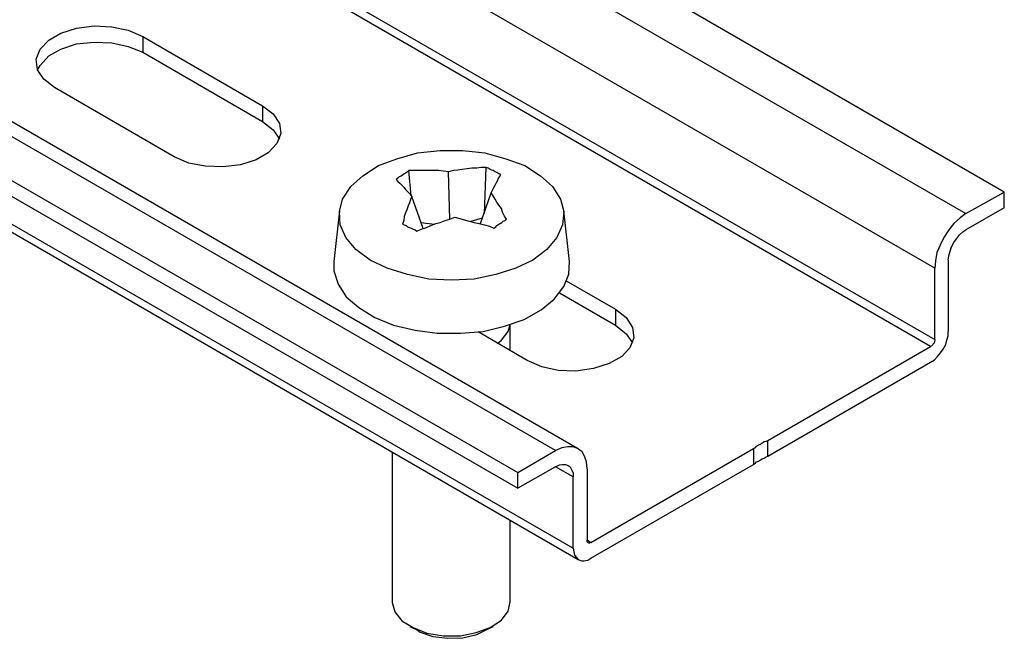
# Model space of a CAD drawing. Header units: millimetres. Extents: x 83 to 342, y -217 to -63.
# Tile 33 of 43: x 304 to 342, y -211 to -186. Entities that reach past the tile are written whole.
import ezdxf

# ---------------------------------------------------------------- set-up
doc = ezdxf.new("R2010")
doc.units = ezdxf.units.MM
doc.header["$MEASUREMENT"] = 0
doc.layers.add('Capa 1', color=7, linetype='Continuous', lineweight=0)

msp = doc.modelspace()

# ---------------------------------------------------------------- linework, layer by layer
at = {"layer": 'Capa 1', "color": 18, "lineweight": 25, "true_color": 0x010101}
for points in [[(283.195, -187.614), (283.195, -187.614), (321.397, -165.537), (321.397, -165.537)], [(321.471, -165.636), (321.471, -165.636), (283.244, -187.688), (283.244, -187.688)], [(283.244, -190.257), (283.244, -190.257), (321.471, -168.18), (321.471, -168.18)], [(283.22, -190.281), (283.22, -190.281), (321.447, -168.229), (321.447, -168.229)], [(283.195, -190.899), (283.195, -190.899), (321.422, -168.846), (321.422, -168.846)], [(321.471, -168.921), (321.471, -168.921), (283.244, -190.997), (283.244, -190.997)], [(283.244, -193.442), (283.244, -193.442), (321.471, -171.39), (321.471, -171.39)], [(282.923, -194.158), (282.923, -194.158), (321.15, -172.081), (321.15, -172.081)], [(342.486, -193.022), (342.486, -193.022), (314.113, -176.625), (314.113, -176.625)], [(312.853, -177.638), (312.853, -177.638), (340.98, -193.862), (340.98, -193.862)], [(339.77, -196.01), (339.77, -196.01), (309.742, -178.675), (309.742, -178.675)], [(307.322, -180.082), (307.322, -180.082), (339.77, -198.801), (339.77, -198.801)], [(339.597, -199.072), (339.597, -199.072), (307.025, -180.255), (307.025, -180.255)], [(325.768, -203.073), (325.768, -203.073), (297.147, -186.552), (297.147, -186.552)], [(324.904, -203.147), (324.904, -203.147), (296.654, -186.849), (296.654, -186.849)], [(308.729, -186.923), (308.729, -186.923), (313.421, -189.639), (313.421, -189.639)], [(308.729, -186.923), (308.729, -186.923), (308.729, -187.54), (308.729, -187.54)], [(295.197, -187.738), (295.197, -187.738), (323.422, -204.011), (323.422, -204.011)], [(308.729, -187.54), (308.729, -187.54), (313.421, -190.257), (313.421, -190.257)], [(295.122, -188.306), (295.122, -188.306), (323.422, -204.629), (323.422, -204.629)], [(309.964, -191.639), (309.964, -191.639), (305.272, -188.923), (305.272, -188.923)], [(295.468, -189.59), (295.468, -189.59), (325.595, -206.975), (325.595, -206.975)], [(313.421, -189.639), (313.421, -189.639), (313.421, -190.257), (313.421, -190.257)], [(295.32, -189.812), (295.32, -189.812), (325.793, -207.419), (325.793, -207.419)], [(322.114, -193.862), (322.114, -193.862), (322.188, -192.059), (322.188, -192.059)], [(319.249, -193.17), (319.249, -193.17), (319.15, -192.183), (319.15, -192.183)], [(320.755, -194.084), (320.755, -194.084), (320.706, -192.232), (320.706, -192.232)], [(319.718, -194.455), (319.718, -194.455), (319.274, -193.195), (319.274, -193.195)], [(321.965, -194.257), (321.965, -194.257), (322.385, -193.047), (322.385, -193.047)], [(340.98, -193.862), (340.98, -193.862), (342.486, -193.022), (342.486, -193.022)], [(342.486, -193.64), (342.486, -193.64), (342.486, -193.022), (342.486, -193.022)], [(342.486, -193.64), (342.486, -193.64), (340.98, -194.504), (340.98, -194.504)], [(316.434, -193.763), (316.434, -193.763), (316.212, -195.739), (316.212, -195.739)], [(321.595, -194.158), (321.595, -194.158), (322.039, -194.035), (322.039, -194.035)], [(325.447, -195.739), (325.447, -195.739), (325.225, -193.763), (325.225, -193.763)], [(319.619, -194.208), (319.619, -194.208), (320.163, -194.282), (320.163, -194.282)], [(340.289, -195.689), (340.289, -195.689), (340.289, -198.48), (340.289, -198.48)], [(339.77, -198.801), (339.77, -198.801), (339.77, -196.01), (339.77, -196.01)], [(325.324, -196.504), (325.324, -196.504), (327.25, -197.615), (327.25, -197.615)], [(325.052, -196.973), (325.052, -196.973), (327.25, -198.233), (327.25, -198.233)], [(327.25, -197.615), (327.25, -197.615), (327.25, -198.233), (327.25, -198.233)], [(323.126, -199.245), (323.126, -199.245), (323.126, -198.208), (323.126, -198.208)], [(323.793, -199.616), (323.793, -199.616), (321.867, -198.504), (321.867, -198.504)], [(333.226, -202.752), (333.226, -202.752), (339.597, -199.072), (339.597, -199.072)], [(333.226, -203.369), (333.226, -203.369), (339.597, -199.69), (339.597, -199.69)], [(333.226, -203.369), (333.226, -203.369), (333.226, -202.752), (333.226, -202.752)], [(318.508, -203.221), (318.508, -203.221), (318.508, -209.074), (318.508, -209.074)], [(323.422, -204.011), (323.422, -204.011), (324.904, -203.147), (324.904, -203.147)], [(326.287, -206.752), (326.287, -206.752), (332.658, -203.073), (332.658, -203.073)], [(332.658, -203.073), (332.658, -203.073), (332.658, -203.69), (332.658, -203.69)], [(326.287, -207.37), (326.287, -207.37), (332.658, -203.69), (332.658, -203.69)], [(324.904, -203.789), (324.904, -203.789), (323.422, -204.629), (323.422, -204.629)], [(323.422, -204.629), (323.422, -204.629), (323.422, -204.011), (323.422, -204.011)], [(325.595, -204.184), (325.595, -204.184), (324.904, -203.789), (324.904, -203.789)], [(326.139, -203.863), (326.139, -203.863), (326.139, -206.654), (326.139, -206.654)], [(325.595, -206.975), (325.595, -206.975), (325.595, -204.184), (325.595, -204.184)], [(323.126, -209.074), (323.126, -209.074), (323.126, -205.888), (323.126, -205.888)], [(326.139, -206.654), (326.139, -206.654), (326.287, -206.752), (326.287, -206.752)], [(319.2, -210.037), (319.2, -210.037), (319.496, -210.185), (319.496, -210.185)], [(322.163, -210.185), (322.163, -210.185), (322.459, -210.037), (322.459, -210.037)]]:
    msp.add_open_spline(points, degree=3, dxfattribs=at)
for points, knots in [([(305.272, -188.923), (305.272, -188.923), (304.852, -188.602), (304.852, -188.602), (304.852, -188.602), (304.605, -188.232), (304.605, -188.232), (304.605, -188.232), (304.556, -187.812), (304.556, -187.812), (304.556, -187.812), (304.704, -187.417), (304.704, -187.417), (304.704, -187.417), (305.05, -187.071), (305.05, -187.071), (305.05, -187.071), (305.519, -186.799), (305.519, -186.799), (305.519, -186.799), (306.136, -186.602), (306.136, -186.602), (306.136, -186.602), (306.828, -186.503), (306.828, -186.503), (306.828, -186.503), (307.519, -186.552), (307.519, -186.552), (307.519, -186.552), (308.161, -186.676), (308.161, -186.676), (308.161, -186.676), (308.729, -186.923), (308.729, -186.923)], [0, 0, 0, 0, 1, 1, 1, 2, 2, 2, 3, 3, 3, 4, 4, 4, 5, 5, 5, 6, 6, 6, 7, 7, 7, 8, 8, 8, 9, 9, 9, 10, 10, 10, 11, 11, 11, 11]), ([(304.605, -188.232), (304.605, -188.232), (304.704, -188.059), (304.704, -188.059), (304.704, -188.059), (305.05, -187.688), (305.05, -187.688), (305.05, -187.688), (305.519, -187.417), (305.519, -187.417), (305.519, -187.417), (306.136, -187.219), (306.136, -187.219), (306.136, -187.219), (306.828, -187.145), (306.828, -187.145), (306.828, -187.145), (307.519, -187.17), (307.519, -187.17), (307.519, -187.17), (308.161, -187.318), (308.161, -187.318), (308.161, -187.318), (308.729, -187.54), (308.729, -187.54)], [0, 0, 0, 0, 1, 1, 1, 2, 2, 2, 3, 3, 3, 4, 4, 4, 5, 5, 5, 6, 6, 6, 7, 7, 7, 8, 8, 8, 8]), ([(313.421, -189.639), (313.421, -189.639), (313.841, -189.96), (313.841, -189.96), (313.841, -189.96), (314.088, -190.331), (314.088, -190.331), (314.088, -190.331), (314.137, -190.726), (314.137, -190.726), (314.137, -190.726), (313.989, -191.121), (313.989, -191.121), (313.989, -191.121), (313.643, -191.491), (313.643, -191.491), (313.643, -191.491), (313.174, -191.763), (313.174, -191.763), (313.174, -191.763), (312.557, -191.96), (312.557, -191.96), (312.557, -191.96), (311.865, -192.035), (311.865, -192.035), (311.865, -192.035), (311.174, -192.01), (311.174, -192.01), (311.174, -192.01), (310.532, -191.886), (310.532, -191.886), (310.532, -191.886), (309.964, -191.639), (309.964, -191.639)], [0, 0, 0, 0, 1, 1, 1, 2, 2, 2, 3, 3, 3, 4, 4, 4, 5, 5, 5, 6, 6, 6, 7, 7, 7, 8, 8, 8, 9, 9, 9, 10, 10, 10, 11, 11, 11, 11]), ([(313.421, -190.257), (313.421, -190.257), (313.841, -190.578), (313.841, -190.578), (313.841, -190.578), (314.088, -190.948), (314.088, -190.948)], [0, 0, 0, 0, 1, 1, 1, 2, 2, 2, 2]), ([(323.694, -191.985), (323.694, -191.985), (322.953, -191.714), (322.953, -191.714), (322.953, -191.714), (322.138, -191.491), (322.138, -191.491), (322.138, -191.491), (321.274, -191.393), (321.274, -191.393), (321.274, -191.393), (320.385, -191.393), (320.385, -191.393), (320.385, -191.393), (319.496, -191.491), (319.496, -191.491), (319.496, -191.491), (318.681, -191.714), (318.681, -191.714), (318.681, -191.714), (317.965, -191.985), (317.965, -191.985), (317.965, -191.985), (317.347, -192.38), (317.347, -192.38), (317.347, -192.38), (316.878, -192.8), (316.878, -192.8), (316.878, -192.8), (316.557, -193.294), (316.557, -193.294), (316.557, -193.294), (316.434, -193.788), (316.434, -193.788), (316.434, -193.788), (316.458, -194.306), (316.458, -194.306), (316.458, -194.306), (316.681, -194.8), (316.681, -194.8), (316.681, -194.8), (317.076, -195.27), (317.076, -195.27), (317.076, -195.27), (317.644, -195.689), (317.644, -195.689), (317.644, -195.689), (318.311, -196.01), (318.311, -196.01), (318.311, -196.01), (319.101, -196.257), (319.101, -196.257), (319.101, -196.257), (319.94, -196.43), (319.94, -196.43), (319.94, -196.43), (320.829, -196.48), (320.829, -196.48), (320.829, -196.48), (321.718, -196.43), (321.718, -196.43), (321.718, -196.43), (322.558, -196.257), (322.558, -196.257), (322.558, -196.257), (323.348, -196.01), (323.348, -196.01), (323.348, -196.01), (324.015, -195.689), (324.015, -195.689), (324.015, -195.689), (324.558, -195.27), (324.558, -195.27), (324.558, -195.27), (324.953, -194.8), (324.953, -194.8), (324.953, -194.8), (325.176, -194.306), (325.176, -194.306), (325.176, -194.306), (325.225, -193.788), (325.225, -193.788), (325.225, -193.788), (325.102, -193.294), (325.102, -193.294), (325.102, -193.294), (324.781, -192.8), (324.781, -192.8), (324.781, -192.8), (324.311, -192.38), (324.311, -192.38), (324.311, -192.38), (323.694, -191.985), (323.694, -191.985)], [0, 0, 0, 0, 1, 1, 1, 2, 2, 2, 3, 3, 3, 4, 4, 4, 5, 5, 5, 6, 6, 6, 7, 7, 7, 8, 8, 8, 9, 9, 9, 10, 10, 10, 11, 11, 11, 12, 12, 12, 13, 13, 13, 14, 14, 14, 15, 15, 15, 16, 16, 16, 17, 17, 17, 18, 18, 18, 19, 19, 19, 20, 20, 20, 21, 21, 21, 22, 22, 22, 23, 23, 23, 24, 24, 24, 25, 25, 25, 26, 26, 26, 27, 27, 27, 28, 28, 28, 29, 29, 29, 30, 30, 30, 31, 31, 31, 31]), ([(322.188, -192.059), (322.188, -192.059), (321.99, -192.059), (321.99, -192.059), (321.99, -192.059), (321.817, -192.084), (321.817, -192.084), (321.817, -192.084), (321.62, -192.084), (321.62, -192.084), (321.62, -192.084), (321.447, -192.109), (321.447, -192.109), (321.447, -192.109), (321.249, -192.133), (321.249, -192.133), (321.249, -192.133), (321.076, -192.158), (321.076, -192.158), (321.076, -192.158), (320.903, -192.183), (320.903, -192.183), (320.903, -192.183), (320.706, -192.232), (320.706, -192.232)], [0, 0, 0, 0, 1, 1, 1, 2, 2, 2, 3, 3, 3, 4, 4, 4, 5, 5, 5, 6, 6, 6, 7, 7, 7, 8, 8, 8, 8]), ([(322.756, -192.331), (322.756, -192.331), (322.681, -192.306), (322.681, -192.306), (322.681, -192.306), (322.607, -192.257), (322.607, -192.257), (322.607, -192.257), (322.533, -192.232), (322.533, -192.232), (322.533, -192.232), (322.459, -192.183), (322.459, -192.183), (322.459, -192.183), (322.41, -192.158), (322.41, -192.158), (322.41, -192.158), (322.336, -192.133), (322.336, -192.133), (322.336, -192.133), (322.262, -192.084), (322.262, -192.084), (322.262, -192.084), (322.188, -192.059), (322.188, -192.059)], [0, 0, 0, 0, 1, 1, 1, 2, 2, 2, 3, 3, 3, 4, 4, 4, 5, 5, 5, 6, 6, 6, 7, 7, 7, 8, 8, 8, 8]), ([(319.15, -192.183), (319.15, -192.183), (319.101, -192.232), (319.101, -192.232), (319.101, -192.232), (319.027, -192.281), (319.027, -192.281), (319.027, -192.281), (318.977, -192.306), (318.977, -192.306), (318.977, -192.306), (318.903, -192.356), (318.903, -192.356), (318.903, -192.356), (318.854, -192.405), (318.854, -192.405), (318.854, -192.405), (318.78, -192.43), (318.78, -192.43), (318.78, -192.43), (318.73, -192.479), (318.73, -192.479), (318.73, -192.479), (318.656, -192.528), (318.656, -192.528)], [0, 0, 0, 0, 1, 1, 1, 2, 2, 2, 3, 3, 3, 4, 4, 4, 5, 5, 5, 6, 6, 6, 7, 7, 7, 8, 8, 8, 8]), ([(320.706, -192.232), (320.706, -192.232), (320.508, -192.207), (320.508, -192.207), (320.508, -192.207), (320.311, -192.183), (320.311, -192.183), (320.311, -192.183), (320.113, -192.183), (320.113, -192.183), (320.113, -192.183), (319.94, -192.183), (319.94, -192.183), (319.94, -192.183), (319.743, -192.183), (319.743, -192.183), (319.743, -192.183), (319.545, -192.183), (319.545, -192.183), (319.545, -192.183), (319.348, -192.183), (319.348, -192.183), (319.348, -192.183), (319.15, -192.183), (319.15, -192.183)], [0, 0, 0, 0, 1, 1, 1, 2, 2, 2, 3, 3, 3, 4, 4, 4, 5, 5, 5, 6, 6, 6, 7, 7, 7, 8, 8, 8, 8]), ([(322.385, -193.047), (322.385, -193.047), (322.435, -192.948), (322.435, -192.948), (322.435, -192.948), (322.484, -192.849), (322.484, -192.849), (322.484, -192.849), (322.533, -192.751), (322.533, -192.751), (322.533, -192.751), (322.583, -192.677), (322.583, -192.677), (322.583, -192.677), (322.632, -192.578), (322.632, -192.578), (322.632, -192.578), (322.657, -192.504), (322.657, -192.504), (322.657, -192.504), (322.706, -192.43), (322.706, -192.43), (322.706, -192.43), (322.756, -192.331), (322.756, -192.331)], [0, 0, 0, 0, 1, 1, 1, 2, 2, 2, 3, 3, 3, 4, 4, 4, 5, 5, 5, 6, 6, 6, 7, 7, 7, 8, 8, 8, 8]), ([(318.656, -192.528), (318.656, -192.528), (318.73, -192.603), (318.73, -192.603), (318.73, -192.603), (318.804, -192.677), (318.804, -192.677), (318.804, -192.677), (318.879, -192.751), (318.879, -192.751), (318.879, -192.751), (318.953, -192.825), (318.953, -192.825), (318.953, -192.825), (319.027, -192.924), (319.027, -192.924), (319.027, -192.924), (319.101, -192.998), (319.101, -192.998), (319.101, -192.998), (319.2, -193.096), (319.2, -193.096), (319.2, -193.096), (319.274, -193.195), (319.274, -193.195)], [0, 0, 0, 0, 1, 1, 1, 2, 2, 2, 3, 3, 3, 4, 4, 4, 5, 5, 5, 6, 6, 6, 7, 7, 7, 8, 8, 8, 8]), ([(319.274, -193.195), (319.274, -193.195), (319.224, -193.319), (319.224, -193.319), (319.224, -193.319), (319.175, -193.442), (319.175, -193.442), (319.175, -193.442), (319.125, -193.566), (319.125, -193.566), (319.125, -193.566), (319.076, -193.714), (319.076, -193.714), (319.076, -193.714), (319.027, -193.837), (319.027, -193.837), (319.027, -193.837), (318.977, -193.985), (318.977, -193.985), (318.977, -193.985), (318.953, -194.134), (318.953, -194.134), (318.953, -194.134), (318.903, -194.282), (318.903, -194.282)], [0, 0, 0, 0, 1, 1, 1, 2, 2, 2, 3, 3, 3, 4, 4, 4, 5, 5, 5, 6, 6, 6, 7, 7, 7, 8, 8, 8, 8]), ([(322.978, -194.084), (322.978, -194.084), (322.904, -193.961), (322.904, -193.961), (322.904, -193.961), (322.83, -193.813), (322.83, -193.813), (322.83, -193.813), (322.78, -193.664), (322.78, -193.664), (322.78, -193.664), (322.681, -193.541), (322.681, -193.541), (322.681, -193.541), (322.607, -193.417), (322.607, -193.417), (322.607, -193.417), (322.533, -193.294), (322.533, -193.294), (322.533, -193.294), (322.459, -193.17), (322.459, -193.17), (322.459, -193.17), (322.385, -193.047), (322.385, -193.047)], [0, 0, 0, 0, 1, 1, 1, 2, 2, 2, 3, 3, 3, 4, 4, 4, 5, 5, 5, 6, 6, 6, 7, 7, 7, 8, 8, 8, 8]), ([(319.471, -194.553), (319.471, -194.553), (319.644, -194.479), (319.644, -194.479), (319.644, -194.479), (319.842, -194.405), (319.842, -194.405), (319.842, -194.405), (320.014, -194.331), (320.014, -194.331), (320.014, -194.331), (320.212, -194.257), (320.212, -194.257), (320.212, -194.257), (320.385, -194.208), (320.385, -194.208), (320.385, -194.208), (320.582, -194.134), (320.582, -194.134), (320.582, -194.134), (320.755, -194.084), (320.755, -194.084), (320.755, -194.084), (320.953, -194.01), (320.953, -194.01)], [0, 0, 0, 0, 1, 1, 1, 2, 2, 2, 3, 3, 3, 4, 4, 4, 5, 5, 5, 6, 6, 6, 7, 7, 7, 8, 8, 8, 8]), ([(320.953, -194.01), (320.953, -194.01), (321.15, -194.059), (321.15, -194.059), (321.15, -194.059), (321.323, -194.109), (321.323, -194.109), (321.323, -194.109), (321.521, -194.158), (321.521, -194.158), (321.521, -194.158), (321.718, -194.208), (321.718, -194.208), (321.718, -194.208), (321.916, -194.257), (321.916, -194.257), (321.916, -194.257), (322.114, -194.306), (322.114, -194.306), (322.114, -194.306), (322.311, -194.356), (322.311, -194.356), (322.311, -194.356), (322.484, -194.43), (322.484, -194.43)], [0, 0, 0, 0, 1, 1, 1, 2, 2, 2, 3, 3, 3, 4, 4, 4, 5, 5, 5, 6, 6, 6, 7, 7, 7, 8, 8, 8, 8]), ([(340.98, -193.862), (340.98, -193.862), (340.758, -194.035), (340.758, -194.035), (340.758, -194.035), (340.511, -194.257), (340.511, -194.257), (340.511, -194.257), (340.313, -194.504), (340.313, -194.504), (340.313, -194.504), (340.116, -194.8), (340.116, -194.8), (340.116, -194.8), (339.968, -195.097), (339.968, -195.097), (339.968, -195.097), (339.844, -195.393), (339.844, -195.393), (339.844, -195.393), (339.795, -195.714), (339.795, -195.714), (339.795, -195.714), (339.77, -196.01), (339.77, -196.01)], [0, 0, 0, 0, 1, 1, 1, 2, 2, 2, 3, 3, 3, 4, 4, 4, 5, 5, 5, 6, 6, 6, 7, 7, 7, 8, 8, 8, 8]), ([(318.903, -194.282), (318.903, -194.282), (318.977, -194.306), (318.977, -194.306), (318.977, -194.306), (319.051, -194.331), (319.051, -194.331), (319.051, -194.331), (319.101, -194.381), (319.101, -194.381), (319.101, -194.381), (319.175, -194.405), (319.175, -194.405), (319.175, -194.405), (319.249, -194.43), (319.249, -194.43), (319.249, -194.43), (319.323, -194.479), (319.323, -194.479), (319.323, -194.479), (319.397, -194.504), (319.397, -194.504), (319.397, -194.504), (319.471, -194.553), (319.471, -194.553)], [0, 0, 0, 0, 1, 1, 1, 2, 2, 2, 3, 3, 3, 4, 4, 4, 5, 5, 5, 6, 6, 6, 7, 7, 7, 8, 8, 8, 8]), ([(322.484, -194.43), (322.484, -194.43), (322.558, -194.381), (322.558, -194.381), (322.558, -194.381), (322.607, -194.331), (322.607, -194.331), (322.607, -194.331), (322.681, -194.282), (322.681, -194.282), (322.681, -194.282), (322.731, -194.257), (322.731, -194.257), (322.731, -194.257), (322.805, -194.208), (322.805, -194.208), (322.805, -194.208), (322.854, -194.158), (322.854, -194.158), (322.854, -194.158), (322.928, -194.134), (322.928, -194.134), (322.928, -194.134), (322.978, -194.084), (322.978, -194.084)], [0, 0, 0, 0, 1, 1, 1, 2, 2, 2, 3, 3, 3, 4, 4, 4, 5, 5, 5, 6, 6, 6, 7, 7, 7, 8, 8, 8, 8]), ([(340.289, -195.689), (340.289, -195.689), (340.313, -195.516), (340.313, -195.516), (340.313, -195.516), (340.363, -195.344), (340.363, -195.344), (340.363, -195.344), (340.412, -195.171), (340.412, -195.171), (340.412, -195.171), (340.511, -194.998), (340.511, -194.998), (340.511, -194.998), (340.61, -194.85), (340.61, -194.85), (340.61, -194.85), (340.733, -194.702), (340.733, -194.702), (340.733, -194.702), (340.857, -194.578), (340.857, -194.578), (340.857, -194.578), (340.98, -194.504), (340.98, -194.504)], [0, 0, 0, 0, 1, 1, 1, 2, 2, 2, 3, 3, 3, 4, 4, 4, 5, 5, 5, 6, 6, 6, 7, 7, 7, 8, 8, 8, 8]), ([(316.212, -195.739), (316.212, -195.739), (316.212, -196.109), (316.212, -196.109), (316.212, -196.109), (316.384, -196.628), (316.384, -196.628), (316.384, -196.628), (316.705, -197.122), (316.705, -197.122), (316.705, -197.122), (317.199, -197.541), (317.199, -197.541), (317.199, -197.541), (317.817, -197.937), (317.817, -197.937), (317.817, -197.937), (318.558, -198.233), (318.558, -198.233), (318.558, -198.233), (319.397, -198.43), (319.397, -198.43), (319.397, -198.43), (320.261, -198.554), (320.261, -198.554), (320.261, -198.554), (321.175, -198.554), (321.175, -198.554), (321.175, -198.554), (322.064, -198.48), (322.064, -198.48), (322.064, -198.48), (322.904, -198.282), (322.904, -198.282), (322.904, -198.282), (323.669, -198.011), (323.669, -198.011), (323.669, -198.011), (324.336, -197.64), (324.336, -197.64), (324.336, -197.64), (324.855, -197.22), (324.855, -197.22), (324.855, -197.22), (325.225, -196.726), (325.225, -196.726), (325.225, -196.726), (325.423, -196.233), (325.423, -196.233), (325.423, -196.233), (325.447, -195.739), (325.447, -195.739)], [0, 0, 0, 0, 1, 1, 1, 2, 2, 2, 3, 3, 3, 4, 4, 4, 5, 5, 5, 6, 6, 6, 7, 7, 7, 8, 8, 8, 9, 9, 9, 10, 10, 10, 11, 11, 11, 12, 12, 12, 13, 13, 13, 14, 14, 14, 15, 15, 15, 16, 16, 16, 17, 17, 17, 17]), ([(327.25, -197.615), (327.25, -197.615), (327.67, -197.937), (327.67, -197.937), (327.67, -197.937), (327.917, -198.332), (327.917, -198.332), (327.917, -198.332), (327.966, -198.727), (327.966, -198.727), (327.966, -198.727), (327.818, -199.122), (327.818, -199.122), (327.818, -199.122), (327.497, -199.468), (327.497, -199.468), (327.497, -199.468), (327.003, -199.739), (327.003, -199.739), (327.003, -199.739), (326.386, -199.937), (326.386, -199.937), (326.386, -199.937), (325.694, -200.036), (325.694, -200.036), (325.694, -200.036), (325.003, -200.011), (325.003, -200.011), (325.003, -200.011), (324.361, -199.863), (324.361, -199.863), (324.361, -199.863), (323.793, -199.616), (323.793, -199.616)], [0, 0, 0, 0, 1, 1, 1, 2, 2, 2, 3, 3, 3, 4, 4, 4, 5, 5, 5, 6, 6, 6, 7, 7, 7, 8, 8, 8, 9, 9, 9, 10, 10, 10, 11, 11, 11, 11]), ([(322.632, -198.949), (322.632, -198.949), (322.78, -198.826), (322.78, -198.826), (322.78, -198.826), (323.052, -198.48), (323.052, -198.48), (323.052, -198.48), (323.126, -198.208), (323.126, -198.208)], [0, 0, 0, 0, 1, 1, 1, 2, 2, 2, 3, 3, 3, 3]), ([(327.25, -198.233), (327.25, -198.233), (327.67, -198.579), (327.67, -198.579), (327.67, -198.579), (327.917, -198.924), (327.917, -198.924)], [0, 0, 0, 0, 1, 1, 1, 2, 2, 2, 2]), ([(339.597, -199.69), (339.597, -199.69), (339.745, -199.591), (339.745, -199.591), (339.745, -199.591), (339.869, -199.468), (339.869, -199.468), (339.869, -199.468), (339.992, -199.319), (339.992, -199.319), (339.992, -199.319), (340.091, -199.171), (340.091, -199.171), (340.091, -199.171), (340.19, -198.998), (340.19, -198.998), (340.19, -198.998), (340.239, -198.826), (340.239, -198.826), (340.239, -198.826), (340.289, -198.653), (340.289, -198.653), (340.289, -198.653), (340.289, -198.48), (340.289, -198.48)], [0, 0, 0, 0, 1, 1, 1, 2, 2, 2, 3, 3, 3, 4, 4, 4, 5, 5, 5, 6, 6, 6, 7, 7, 7, 8, 8, 8, 8]), ([(339.77, -198.801), (339.77, -198.801), (339.77, -198.826), (339.77, -198.826), (339.77, -198.826), (339.745, -198.875), (339.745, -198.875), (339.745, -198.875), (339.745, -198.9), (339.745, -198.9), (339.745, -198.9), (339.721, -198.949), (339.721, -198.949), (339.721, -198.949), (339.696, -198.974), (339.696, -198.974), (339.696, -198.974), (339.671, -199.023), (339.671, -199.023), (339.671, -199.023), (339.647, -199.048), (339.647, -199.048), (339.647, -199.048), (339.597, -199.072), (339.597, -199.072)], [0, 0, 0, 0, 1, 1, 1, 2, 2, 2, 3, 3, 3, 4, 4, 4, 5, 5, 5, 6, 6, 6, 7, 7, 7, 8, 8, 8, 8]), ([(332.658, -203.073), (332.658, -203.073), (332.732, -203.024), (332.732, -203.024), (332.732, -203.024), (332.781, -202.974), (332.781, -202.974), (332.781, -202.974), (332.856, -202.925), (332.856, -202.925), (332.856, -202.925), (332.93, -202.9), (332.93, -202.9), (332.93, -202.9), (333.004, -202.851), (333.004, -202.851), (333.004, -202.851), (333.078, -202.801), (333.078, -202.801), (333.078, -202.801), (333.152, -202.777), (333.152, -202.777), (333.152, -202.777), (333.226, -202.752), (333.226, -202.752)], [0, 0, 0, 0, 1, 1, 1, 2, 2, 2, 3, 3, 3, 4, 4, 4, 5, 5, 5, 6, 6, 6, 7, 7, 7, 8, 8, 8, 8]), ([(326.139, -203.863), (326.139, -203.863), (326.114, -203.592), (326.114, -203.592), (326.114, -203.592), (326.04, -203.369), (326.04, -203.369), (326.04, -203.369), (325.941, -203.196), (325.941, -203.196), (325.941, -203.196), (325.768, -203.073), (325.768, -203.073), (325.768, -203.073), (325.595, -202.999), (325.595, -202.999), (325.595, -202.999), (325.373, -202.999), (325.373, -202.999), (325.373, -202.999), (325.151, -203.048), (325.151, -203.048), (325.151, -203.048), (324.904, -203.147), (324.904, -203.147)], [0, 0, 0, 0, 1, 1, 1, 2, 2, 2, 3, 3, 3, 4, 4, 4, 5, 5, 5, 6, 6, 6, 7, 7, 7, 8, 8, 8, 8]), ([(324.904, -203.789), (324.904, -203.789), (325.052, -203.715), (325.052, -203.715), (325.052, -203.715), (325.176, -203.69), (325.176, -203.69), (325.176, -203.69), (325.299, -203.69), (325.299, -203.69), (325.299, -203.69), (325.398, -203.74), (325.398, -203.74), (325.398, -203.74), (325.472, -203.789), (325.472, -203.789), (325.472, -203.789), (325.546, -203.913), (325.546, -203.913), (325.546, -203.913), (325.595, -204.036), (325.595, -204.036), (325.595, -204.036), (325.595, -204.184), (325.595, -204.184)], [0, 0, 0, 0, 1, 1, 1, 2, 2, 2, 3, 3, 3, 4, 4, 4, 5, 5, 5, 6, 6, 6, 7, 7, 7, 8, 8, 8, 8]), ([(332.658, -203.69), (332.658, -203.69), (332.732, -203.641), (332.732, -203.641), (332.732, -203.641), (332.781, -203.592), (332.781, -203.592), (332.781, -203.592), (332.856, -203.567), (332.856, -203.567), (332.856, -203.567), (332.93, -203.517), (332.93, -203.517), (332.93, -203.517), (333.004, -203.468), (333.004, -203.468), (333.004, -203.468), (333.078, -203.443), (333.078, -203.443), (333.078, -203.443), (333.152, -203.394), (333.152, -203.394), (333.152, -203.394), (333.226, -203.369), (333.226, -203.369)], [0, 0, 0, 0, 1, 1, 1, 2, 2, 2, 3, 3, 3, 4, 4, 4, 5, 5, 5, 6, 6, 6, 7, 7, 7, 8, 8, 8, 8]), ([(326.287, -206.752), (326.287, -206.752), (326.262, -206.752), (326.262, -206.752), (326.262, -206.752), (326.237, -206.777), (326.237, -206.777), (326.237, -206.777), (326.213, -206.777), (326.213, -206.777), (326.213, -206.777), (326.188, -206.752), (326.188, -206.752), (326.188, -206.752), (326.163, -206.752), (326.163, -206.752), (326.163, -206.752), (326.139, -206.728), (326.139, -206.728), (326.139, -206.728), (326.139, -206.703), (326.139, -206.703), (326.139, -206.703), (326.139, -206.654), (326.139, -206.654)], [0, 0, 0, 0, 1, 1, 1, 2, 2, 2, 3, 3, 3, 4, 4, 4, 5, 5, 5, 6, 6, 6, 7, 7, 7, 8, 8, 8, 8]), ([(325.595, -206.975), (325.595, -206.975), (325.62, -207.123), (325.62, -207.123), (325.62, -207.123), (325.645, -207.246), (325.645, -207.246), (325.645, -207.246), (325.719, -207.345), (325.719, -207.345), (325.719, -207.345), (325.793, -207.419), (325.793, -207.419), (325.793, -207.419), (325.916, -207.469), (325.916, -207.469), (325.916, -207.469), (326.015, -207.469), (326.015, -207.469), (326.015, -207.469), (326.163, -207.444), (326.163, -207.444), (326.163, -207.444), (326.287, -207.37), (326.287, -207.37)], [0, 0, 0, 0, 1, 1, 1, 2, 2, 2, 3, 3, 3, 4, 4, 4, 5, 5, 5, 6, 6, 6, 7, 7, 7, 8, 8, 8, 8]), ([(318.508, -209.074), (318.508, -209.074), (318.508, -209.098), (318.508, -209.098), (318.508, -209.098), (318.607, -209.469), (318.607, -209.469), (318.607, -209.469), (318.879, -209.815), (318.879, -209.815), (318.879, -209.815), (319.323, -210.086), (319.323, -210.086), (319.323, -210.086), (319.866, -210.308), (319.866, -210.308), (319.866, -210.308), (320.508, -210.407), (320.508, -210.407), (320.508, -210.407), (321.175, -210.407), (321.175, -210.407), (321.175, -210.407), (321.792, -210.284), (321.792, -210.284), (321.792, -210.284), (322.336, -210.086), (322.336, -210.086), (322.336, -210.086), (322.78, -209.79), (322.78, -209.79), (322.78, -209.79), (323.052, -209.444), (323.052, -209.444), (323.052, -209.444), (323.126, -209.074), (323.126, -209.074)], [0, 0, 0, 0, 1, 1, 1, 2, 2, 2, 3, 3, 3, 4, 4, 4, 5, 5, 5, 6, 6, 6, 7, 7, 7, 8, 8, 8, 9, 9, 9, 10, 10, 10, 11, 11, 11, 12, 12, 12, 12]), ([(319.496, -210.185), (319.496, -210.185), (319.595, -210.259), (319.595, -210.259), (319.595, -210.259), (320.089, -210.432), (320.089, -210.432), (320.089, -210.432), (320.681, -210.506), (320.681, -210.506), (320.681, -210.506), (321.274, -210.481), (321.274, -210.481), (321.274, -210.481), (321.817, -210.358), (321.817, -210.358), (321.817, -210.358), (322.163, -210.185), (322.163, -210.185)], [0, 0, 0, 0, 1, 1, 1, 2, 2, 2, 3, 3, 3, 4, 4, 4, 5, 5, 5, 6, 6, 6, 6])]:
    msp.add_open_spline(points, degree=3, knots=knots, dxfattribs=at)

doc.saveas('drawing.dxf')
